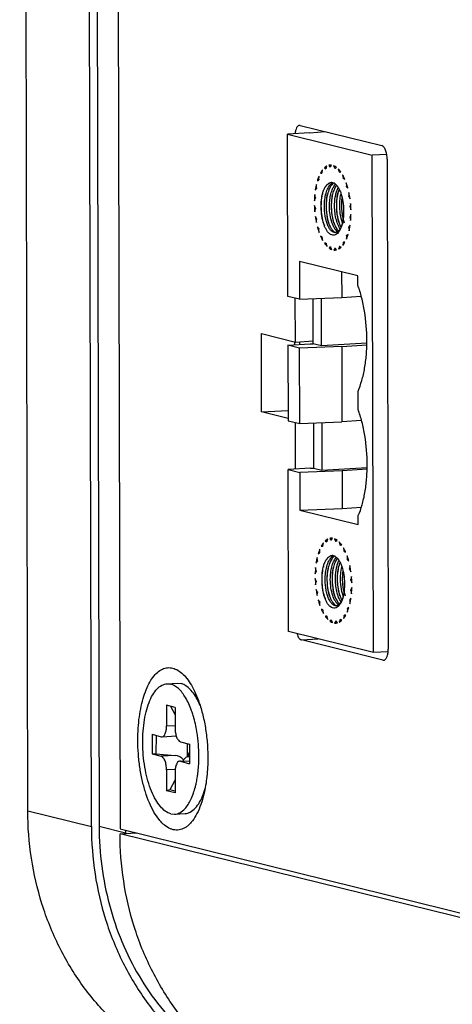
# Model space of a CAD drawing. Header units: millimetres. Extents: x 0 to 2731, y -3524 to -2222.
# Tile 105 of 221: x 1453 to 1471, y -2603 to -2563. Entities that reach past the tile are written whole.
import ezdxf

# ---------------------------------------------------------------- set-up
doc = ezdxf.new("R2010")
doc.units = ezdxf.units.MM
doc.header["$LTSCALE"] = 46.255
doc.layers.add('00_COMPONENTS', color=7, linetype='CONTINUOUS')

msp = doc.modelspace()

# ---------------------------------------------------------------- linework, layer by layer
at = {"layer": '00_COMPONENTS', "color": 7}
for p, q in [((1455.942, -2595.884), (1455.611, -2445.795)), ((1455.924, -2445.777), (1456.256, -2595.879)), ((1456.771, -2445.727), (1457.103, -2595.973)), ((1453.362, -2595.247), (1453.033, -2446.432)), ((1464.412, -2567.441), (1467.723, -2568.259)), ((1464.799, -2567.746), (1463.896, -2567.799)), ((1463.911, -2574.372), (1463.896, -2567.799)), ((1463.896, -2567.799), (1467.337, -2568.649)), ((1464.799, -2567.746), (1465.425, -2567.691)), ((1467.922, -2568.614), (1467.337, -2568.649)), ((1467.382, -2588.825), (1467.337, -2568.649)), ((1465.461, -2569.187), (1465.495, -2569.088)), ((1465.685, -2569.052), (1465.574, -2569.058)), ((1465.574, -2569.058), (1465.627, -2569.126)), ((1465.64, -2569.125), (1465.685, -2569.052)), ((1465.767, -2569.072), (1465.812, -2569.167)), ((1467.939, -2568.808), (1467.983, -2588.687)), ((1465.232, -2569.374), (1465.29, -2569.374)), ((1465.3, -2569.358), (1465.321, -2569.239)), ((1465.471, -2569.156), (1465.392, -2569.161)), ((1465.392, -2569.161), (1465.449, -2569.196)), ((1465.64, -2569.125), (1465.633, -2569.125)), ((1465.812, -2569.167), (1465.836, -2569.166)), ((1465.825, -2569.175), (1465.878, -2569.133)), ((1465.958, -2569.202), (1465.992, -2569.318)), ((1465.992, -2569.318), (1466.053, -2569.315)), ((1466.004, -2569.333), (1466.061, -2569.326)), ((1466.133, -2569.439), (1466.154, -2569.569)), ((1465.075, -2569.97), (1465.066, -2569.836)), ((1465.107, -2569.682), (1465.161, -2569.647)), ((1465.169, -2569.625), (1465.174, -2569.494)), ((1466.154, -2569.569), (1466.198, -2569.566)), ((1466.208, -2569.587), (1466.164, -2569.59)), ((1466.164, -2569.59), (1466.222, -2569.618)), ((1466.28, -2569.767), (1466.286, -2569.901)), ((1465.027, -2570.37), (1465.003, -2570.242)), ((1465.024, -2570.064), (1465.07, -2569.997)), ((1466.286, -2569.901), (1466.323, -2569.899)), ((1466.331, -2569.925), (1466.295, -2569.927)), ((1466.295, -2569.927), (1466.349, -2569.988)), ((1466.39, -2570.163), (1466.381, -2570.292)), ((1464.989, -2570.494), (1465.025, -2570.4)), ((1465.026, -2570.797), (1464.989, -2570.684)), ((1466.381, -2570.292), (1466.414, -2570.291)), ((1466.419, -2570.32), (1466.387, -2570.322)), ((1466.387, -2570.322), (1466.433, -2570.412)), ((1466.455, -2570.601), (1466.432, -2570.717)), ((1465.004, -2570.944), (1465.028, -2570.828)), ((1466.432, -2570.717), (1466.464, -2570.715)), ((1466.466, -2570.746), (1466.434, -2570.748)), ((1466.434, -2570.748), (1466.47, -2570.86)), ((1466.471, -2571.05), (1466.435, -2571.145)), ((1465.073, -2571.222), (1465.026, -2571.133)), ((1465.069, -2571.382), (1465.078, -2571.252)), ((1466.436, -2571.481), (1466.389, -2571.548)), ((1466.466, -2571.173), (1466.433, -2571.175)), ((1466.433, -2571.175), (1466.457, -2571.302)), ((1466.435, -2571.145), (1466.468, -2571.143)), ((1465.165, -2571.617), (1465.111, -2571.556)), ((1465.179, -2571.778), (1465.173, -2571.644)), ((1466.353, -2571.863), (1466.299, -2571.897)), ((1466.421, -2571.573), (1466.384, -2571.575)), ((1466.384, -2571.575), (1466.394, -2571.709)), ((1466.389, -2571.548), (1466.426, -2571.545)), ((1465.295, -2571.955), (1465.238, -2571.927)), ((1465.327, -2572.106), (1465.306, -2571.976)), ((1465.455, -2572.211), (1465.398, -2572.218)), ((1465.502, -2572.342), (1465.468, -2572.226)), ((1466.159, -2572.187), (1466.139, -2572.306)), ((1466.22, -2572.183), (1466.159, -2572.187)), ((1466.227, -2572.171), (1466.17, -2572.171)), ((1466.291, -2571.92), (1466.285, -2572.051)), ((1466.336, -2571.917), (1466.291, -2571.92)), ((1466.299, -2571.897), (1466.343, -2571.895)), ((1465.634, -2572.37), (1465.582, -2572.411)), ((1465.582, -2572.411), (1465.661, -2572.407)), ((1465.692, -2572.472), (1465.647, -2572.377)), ((1465.819, -2572.42), (1465.775, -2572.493)), ((1465.775, -2572.493), (1465.885, -2572.486)), ((1465.833, -2572.419), (1465.826, -2572.419)), ((1465.885, -2572.486), (1465.833, -2572.419)), ((1465.999, -2572.357), (1465.965, -2572.457)), ((1466.023, -2572.356), (1465.999, -2572.357)), ((1466.068, -2572.384), (1466.011, -2572.349)), ((1464.381, -2572.96), (1464.384, -2574.489)), ((1466.746, -2573.544), (1464.381, -2572.96)), ((1466.093, -2573.383), (1466.095, -2574.415)), ((1466.747, -2573.909), (1466.746, -2573.544)), ((1464.384, -2574.489), (1463.911, -2574.372)), ((1464.216, -2576.225), (1464.212, -2574.446)), ((1464.384, -2574.489), (1466.095, -2574.415)), ((1464.942, -2576.294), (1464.938, -2574.465)), ((1465.276, -2576.377), (1465.272, -2574.45)), ((1466.095, -2574.415), (1466.89, -2574.368)), ((1462.847, -2579.062), (1462.84, -2575.885)), ((1462.84, -2575.885), (1464.216, -2576.225)), ((1464.195, -2576.341), (1464.195, -2576.219)), ((1464.216, -2576.225), (1464.942, -2576.182)), ((1464.39, -2576.33), (1464.39, -2576.214)), ((1467.116, -2576.269), (1465.276, -2576.377)), ((1463.915, -2576.358), (1464.818, -2576.305)), ((1463.915, -2576.358), (1463.922, -2579.416)), ((1464.388, -2576.475), (1463.915, -2576.358)), ((1466.099, -2576.401), (1464.388, -2576.475)), ((1464.395, -2579.533), (1464.388, -2576.475)), ((1464.818, -2576.305), (1464.942, -2576.294)), ((1465.276, -2576.377), (1464.942, -2576.294)), ((1466.099, -2576.401), (1467.115, -2576.341)), ((1466.099, -2576.401), (1466.106, -2579.459)), ((1466.758, -2578.953), (1466.756, -2578.223)), ((1462.847, -2579.062), (1463.921, -2578.999)), ((1463.922, -2579.328), (1462.847, -2579.062)), ((1463.922, -2579.416), (1464.395, -2579.533)), ((1464.395, -2579.533), (1466.106, -2579.459)), ((1466.901, -2579.412), (1466.106, -2579.459)), ((1464.227, -2581.384), (1464.223, -2579.49)), ((1464.949, -2579.509), (1464.953, -2581.338)), ((1465.283, -2579.494), (1465.287, -2581.421)), ((1464.829, -2581.349), (1463.927, -2581.402)), ((1463.927, -2581.402), (1464.4, -2581.519)), ((1463.941, -2587.975), (1463.927, -2581.402)), ((1466.111, -2581.445), (1464.4, -2581.519)), ((1464.829, -2581.349), (1464.953, -2581.338)), ((1464.953, -2581.338), (1465.287, -2581.421)), ((1465.287, -2581.421), (1467.127, -2581.313)), ((1467.126, -2581.385), (1466.111, -2581.445)), ((1466.111, -2581.445), (1466.114, -2582.974)), ((1464.4, -2581.519), (1464.403, -2583.048)), ((1464.403, -2583.048), (1466.114, -2582.974)), ((1464.403, -2583.048), (1466.768, -2583.632)), ((1466.114, -2582.974), (1466.894, -2582.928)), ((1466.768, -2583.632), (1466.767, -2583.267)), ((1465.494, -2584.32), (1465.528, -2584.22)), ((1465.718, -2584.184), (1465.608, -2584.191)), ((1465.608, -2584.191), (1465.66, -2584.258)), ((1465.674, -2584.257), (1465.666, -2584.257)), ((1465.674, -2584.257), (1465.718, -2584.184)), ((1465.801, -2584.205), (1465.846, -2584.3)), ((1465.859, -2584.307), (1465.911, -2584.266)), ((1465.202, -2584.757), (1465.208, -2584.626)), ((1465.266, -2584.506), (1465.323, -2584.506)), ((1465.334, -2584.49), (1465.354, -2584.371)), ((1465.505, -2584.289), (1465.425, -2584.293)), ((1465.425, -2584.293), (1465.482, -2584.328)), ((1465.846, -2584.3), (1465.87, -2584.298)), ((1465.991, -2584.334), (1466.025, -2584.451)), ((1466.025, -2584.451), (1466.086, -2584.447)), ((1466.038, -2584.465), (1466.095, -2584.459)), ((1466.166, -2584.571), (1466.187, -2584.701)), ((1465.109, -2585.102), (1465.099, -2584.968)), ((1465.14, -2584.814), (1465.194, -2584.779)), ((1466.187, -2584.701), (1466.232, -2584.698)), ((1466.241, -2584.72), (1466.198, -2584.722)), ((1466.198, -2584.722), (1466.255, -2584.75)), ((1466.314, -2584.899), (1466.32, -2585.033)), ((1466.32, -2585.033), (1466.357, -2585.031)), ((1466.364, -2585.057), (1466.328, -2585.059)), ((1466.328, -2585.059), (1466.382, -2585.12)), ((1465.06, -2585.502), (1465.036, -2585.374)), ((1465.057, -2585.196), (1465.104, -2585.129)), ((1466.424, -2585.295), (1466.415, -2585.425)), ((1466.415, -2585.425), (1466.448, -2585.423)), ((1466.453, -2585.452), (1466.42, -2585.454)), ((1466.42, -2585.454), (1466.467, -2585.544)), ((1465.022, -2585.626), (1465.058, -2585.532)), ((1465.059, -2585.929), (1465.023, -2585.817)), ((1466.489, -2585.733), (1466.465, -2585.849)), ((1466.465, -2585.849), (1466.497, -2585.847)), ((1465.038, -2586.076), (1465.061, -2585.96)), ((1465.106, -2586.355), (1465.06, -2586.265)), ((1466.499, -2585.878), (1466.467, -2585.88)), ((1466.467, -2585.88), (1466.504, -2585.992)), ((1466.504, -2586.183), (1466.468, -2586.277)), ((1465.103, -2586.514), (1465.112, -2586.384)), ((1466.469, -2586.613), (1466.423, -2586.68)), ((1466.499, -2586.305), (1466.466, -2586.307)), ((1466.466, -2586.307), (1466.49, -2586.435)), ((1466.468, -2586.277), (1466.501, -2586.275)), ((1465.198, -2586.75), (1465.144, -2586.689)), ((1465.213, -2586.91), (1465.207, -2586.776)), ((1465.329, -2587.087), (1465.271, -2587.059)), ((1466.324, -2587.052), (1466.319, -2587.183)), ((1466.369, -2587.049), (1466.324, -2587.052)), ((1466.386, -2586.995), (1466.332, -2587.03)), ((1466.332, -2587.03), (1466.376, -2587.027)), ((1466.454, -2586.705), (1466.418, -2586.707)), ((1466.418, -2586.707), (1466.427, -2586.841)), ((1466.423, -2586.68), (1466.459, -2586.678)), ((1465.36, -2587.238), (1465.339, -2587.108)), ((1465.489, -2587.344), (1465.432, -2587.35)), ((1465.432, -2587.35), (1465.489, -2587.347)), ((1465.535, -2587.475), (1465.501, -2587.358)), ((1466.193, -2587.319), (1466.172, -2587.438)), ((1466.254, -2587.315), (1466.193, -2587.319)), ((1466.261, -2587.303), (1466.203, -2587.303)), ((1465.668, -2587.502), (1465.615, -2587.544)), ((1465.615, -2587.544), (1465.695, -2587.539)), ((1465.726, -2587.605), (1465.681, -2587.51)), ((1465.853, -2587.552), (1465.808, -2587.625)), ((1465.808, -2587.625), (1465.919, -2587.618)), ((1465.866, -2587.551), (1465.86, -2587.552)), ((1465.919, -2587.619), (1465.866, -2587.551)), ((1466.032, -2587.49), (1465.998, -2587.589)), ((1466.056, -2587.488), (1466.032, -2587.49)), ((1466.101, -2587.516), (1466.044, -2587.481)), ((1467.382, -2588.825), (1463.941, -2587.975)), ((1467.769, -2589.13), (1464.458, -2588.312)), ((1467.979, -2588.79), (1467.382, -2588.825)), ((1459.008, -2590.09), (1459.429, -2590.065)), ((1459.008, -2590.096), (1459.167, -2590.107)), ((1459.429, -2590.065), (1459.587, -2590.082)), ((1458.993, -2590.954), (1458.992, -2591.797)), ((1459.338, -2591.045), (1458.993, -2590.954)), ((1459.145, -2590.994), (1459.337, -2591.349)), ((1459.338, -2591.045), (1459.336, -2591.888)), ((1458.411, -2592.139), (1458.41, -2592.933)), ((1458.411, -2592.139), (1458.777, -2592.236)), ((1458.563, -2592.179), (1458.562, -2592.927)), ((1458.777, -2592.236), (1458.807, -2592.238)), ((1458.807, -2592.239), (1459.382, -2592.205)), ((1459.551, -2592.441), (1459.916, -2592.538)), ((1459.821, -2592.513), (1459.821, -2593.038)), ((1459.916, -2592.538), (1459.915, -2593.332)), ((1458.41, -2592.933), (1458.562, -2592.927)), ((1458.41, -2592.933), (1458.776, -2593.03)), ((1458.562, -2592.927), (1459.345, -2592.996)), ((1459.681, -2593.171), (1459.916, -2592.947)), ((1459.916, -2592.851), (1459.821, -2593.038)), ((1459.821, -2593.038), (1459.916, -2593.046)), ((1459.916, -2593.063), (1459.821, -2593.038)), ((1459.52, -2593.232), (1459.916, -2593.209)), ((1459.55, -2593.235), (1459.52, -2593.233)), ((1459.55, -2593.235), (1459.915, -2593.332)), ((1458.99, -2593.583), (1458.989, -2594.426)), ((1459.334, -2593.674), (1459.333, -2594.517)), ((1459.334, -2593.991), (1459.13, -2594.391)), ((1459.13, -2594.391), (1458.989, -2594.426)), ((1459.333, -2594.517), (1458.989, -2594.426)), ((1459.333, -2594.445), (1459.13, -2594.391)), ((1459.16, -2595.364), (1459.318, -2595.375)), ((1459.319, -2595.381), (1459.739, -2595.356)), ((1457.103, -2595.973), (1483.251, -2602.431)), ((1457.104, -2596.171), (1457.753, -2596.133)), ((1483.337, -2602.651), (1457.104, -2596.171)), ((1457.331, -2596.029), (1457.331, -2596.158)), ((1457.331, -2596.145), (1457.332, -2596.158))]:
    msp.add_line(p, q, dxfattribs=at)
at = {"layer": '00_COMPONENTS', "color": 4}
for p, q in [((1464.458, -2588.312), (1465.142, -2588.272)), ((1467.769, -2589.13), (1467.825, -2589.127)), ((1458.992, -2591.797), (1459.33, -2591.777)), ((1459.345, -2592.996), (1458.776, -2593.03)), ((1459.55, -2593.235), (1459.909, -2593.214)), ((1459.328, -2593.563), (1458.99, -2593.583)), ((1453.362, -2595.247), (1455.942, -2595.884)), ((1457.331, -2596.145), (1456.256, -2595.879))]:
    msp.add_line(p, q, dxfattribs=at)
at = {"layer": '00_COMPONENTS', "color": 7}
msp.add_lwpolyline([(1466.111, -2570.927), (1466.104, -2570.838), (1466.1, -2570.749), (1466.099, -2570.659), (1466.101, -2570.571), (1466.105, -2570.483), (1466.113, -2570.396), (1466.115, -2570.38)], dxfattribs=at)
for centre, radius, start, end in [((1465.648, -2569.368), 0.319, 93.4009, 103.3164), ((1465.647, -2569.369), 0.319, 83.2111, 93.3185), ((1466.071, -2569.873), 0.927, 146.2473, 147.4366), ((1465.713, -2569.554), 0.445, 124.4366, 126.3769), ((1465.651, -2569.425), 0.301, 92.0017, 94.5223), ((1465.603, -2569.562), 0.447, 60.1953, 62.1306), ((1465.559, -2569.57), 0.541, 53.86, 57.7891), ((1465.282, -2569.922), 0.931, 39.1935, 40.3796), ((1466.815, -2570.23), 1.754, 159.8295, 160.6072), ((1465.68, -2569.935), 0.187, 91.7421, 93.3099), ((1465.68, -2569.938), 0.189, 84.3358, 91.7195), ((1465.647, -2570.028), 0.286, 57.3278, 62.6048), ((1464.583, -2570.363), 1.759, 26.0544, 26.8305), ((1468.665, -2570.572), 3.677, 174.8507, 178.7853), ((1467.767, -2570.483), 2.74, 169.2072, 169.7848), ((1467.154, -2570.617), 1.878, 166.5585, 168.1842), ((1463.667, -2570.725), 2.746, 16.892, 17.4688), ((1462.728, -2570.928), 3.741, 7.9314, 11.7998), ((1469.021, -2570.579), 4.034, 181.498, 185.1877), ((1468.571, -2570.582), 3.551, 176.575, 177.061), ((1462.882, -2570.916), 3.554, 9.6228, 10.1084), ((1462.438, -2570.966), 4.034, 1.498, 5.1877), ((1468.886, -2570.587), 3.866, 183.1133, 183.5724), ((1462.573, -2570.958), 3.866, 3.1133, 3.5724), ((1462.795, -2570.972), 3.677, 354.8507, 358.7853), ((1468.731, -2570.617), 3.741, 187.9314, 191.7998), ((1468.577, -2570.628), 3.554, 189.6228, 190.1084), ((1464.612, -2571.053), 1.551, 346.5542, 346.8013), ((1464.598, -2571.05), 1.566, 346.8011, 346.9439), ((1462.888, -2570.963), 3.551, 356.575, 357.061), ((1467.792, -2570.82), 2.746, 196.892, 197.4688), ((1466.873, -2570.969), 1.573, 199.3762, 200.1711), ((1463.692, -2571.062), 2.74, 349.2072, 349.7848), ((1466.876, -2571.182), 1.759, 206.0544, 206.8305), ((1466.177, -2571.623), 0.931, 219.1935, 220.3796), ((1465.388, -2571.672), 0.927, 326.2473, 327.4366), ((1464.644, -2571.315), 1.754, 339.8295, 340.6072), ((1465.856, -2571.982), 0.447, 240.1953, 242.1306), ((1465.812, -2572.176), 0.319, 263.2111, 273.3185), ((1465.809, -2572.119), 0.301, 272.0017, 274.5223), ((1465.812, -2572.176), 0.319, 273.4009, 283.3164), ((1465.747, -2571.99), 0.445, 304.4366, 306.3769), ((1465.702, -2571.987), 0.54, 308.9302, 312.7265), ((1465.681, -2584.501), 0.319, 93.4009, 103.3164), ((1465.684, -2584.557), 0.301, 92.0017, 94.5223), ((1465.681, -2584.501), 0.319, 83.2111, 93.3185), ((1465.592, -2584.702), 0.541, 53.86, 57.7891), ((1466.105, -2585.005), 0.927, 146.2473, 147.4366), ((1465.746, -2584.687), 0.445, 124.4366, 126.3769), ((1465.637, -2584.694), 0.447, 60.1953, 62.1306), ((1465.316, -2585.054), 0.931, 39.1935, 40.3796), ((1466.849, -2585.362), 1.754, 159.8295, 160.6072), ((1465.714, -2585.068), 0.187, 91.7421, 93.3099), ((1465.714, -2585.07), 0.189, 84.3358, 91.7195), ((1465.681, -2585.16), 0.286, 57.3278, 62.6048), ((1464.617, -2585.495), 1.759, 26.0544, 26.8305), ((1463.701, -2585.857), 2.746, 16.892, 17.4688), ((1468.698, -2585.704), 3.677, 174.8507, 178.7853), ((1467.801, -2585.615), 2.74, 169.2072, 169.7848), ((1467.188, -2585.749), 1.878, 166.5585, 168.1842), ((1462.916, -2586.049), 3.554, 9.6228, 10.1084), ((1462.762, -2586.06), 3.741, 7.9314, 11.7998), ((1469.055, -2585.711), 4.034, 181.498, 185.1877), ((1468.605, -2585.714), 3.551, 176.575, 177.061), ((1462.607, -2586.09), 3.866, 3.1133, 3.5724), ((1462.472, -2586.098), 4.034, 1.498, 5.1877), ((1468.92, -2585.719), 3.866, 183.1133, 183.5724), ((1468.765, -2585.749), 3.741, 187.9314, 191.7998), ((1468.795, -2585.805), 2.663, 184.5974, 185.4003), ((1462.828, -2586.105), 3.677, 354.8507, 358.7853), ((1468.611, -2585.761), 3.554, 189.6228, 190.1084), ((1466.906, -2586.101), 1.573, 199.3762, 200.1711), ((1464.646, -2586.186), 1.551, 346.5542, 346.8009), ((1464.631, -2586.182), 1.566, 346.8007, 346.9446), ((1462.922, -2586.095), 3.551, 356.575, 357.061), ((1467.826, -2585.952), 2.746, 196.892, 197.4688), ((1464.678, -2586.447), 1.754, 339.8295, 340.6072), ((1463.726, -2586.194), 2.74, 349.2072, 349.7848), ((1466.909, -2586.314), 1.759, 206.0544, 206.8305), ((1466.211, -2586.755), 0.931, 219.1935, 220.3796), ((1465.422, -2586.804), 0.927, 326.2473, 327.4366), ((1465.89, -2587.115), 0.447, 240.1953, 242.1306), ((1465.846, -2587.308), 0.319, 263.2111, 273.3185), ((1465.842, -2587.252), 0.301, 272.0017, 274.5223), ((1465.845, -2587.308), 0.319, 273.4009, 283.3164), ((1465.78, -2587.122), 0.445, 304.4366, 306.3769), ((1465.735, -2587.119), 0.54, 308.9302, 312.7265), ((1466.905, -2588.691), 1.078, 354.7149, 0.2063), ((1456.268, -2592.523), 3.971, 18.2163, 21.0148), ((1455.82, -2592.671), 4.443, 15.8082, 18.2266), ((1455.598, -2592.735), 4.674, 15.586, 15.8273), ((1454.079, -2593.037), 6.224, 4.1973, 6.5858), ((1454.061, -2593.039), 6.242, 3.3799, 4.2001), ((1454.203, -2593.032), 6.1, 359.9443, 3.3947), ((1454.412, -2593.031), 5.891, 358.9746, 359.9288), ((1456.424, -2593.315), 3.856, 345.7433, 347.7808), ((1455.931, -2593.209), 4.36, 347.794, 350.5822), ((1455.615, -2593.155), 4.681, 350.5514, 350.8287)]:
    msp.add_arc(centre, radius, start, end, dxfattribs=at)
for major_axis, ratio, start_param, end_param in [((0.259, -0.438), 0.909827, 1.778875, 2.564273), ((0.28, 0.504), 0.375779, -0.813257, -0.690246)]:
    msp.add_ellipse((1459.344, -2593.492), major_axis=major_axis, ratio=ratio, start_param=start_param, end_param=end_param, dxfattribs=at)
for points, knots in [([(1464.383, -2567.438), (1464.372, -2567.439), (1464.349, -2567.444), (1464.318, -2567.465), (1464.289, -2567.496), (1464.253, -2567.555), (1464.22, -2567.651), (1464.206, -2567.735), (1464.202, -2567.781)], [0, 0, 0, 0, 0.080169, 0.16806, 0.26905, 0.385749, 0.666383, 1, 1, 1, 1]), ([(1464.412, -2567.441), (1464.409, -2567.44), (1464.4, -2567.438), (1464.39, -2567.438), (1464.383, -2567.438)], [0, 0, 0, 0, 0.25441, 1, 1, 1, 1]), ([(1467.939, -2568.808), (1467.939, -2568.743), (1467.931, -2568.647), (1467.904, -2568.525), (1467.878, -2568.444), (1467.846, -2568.374), (1467.802, -2568.306), (1467.756, -2568.267), (1467.723, -2568.259)], [0, 0, 0, 0, 0.315028, 0.465349, 0.604698, 0.729379, 0.836934, 1, 1, 1, 1]), ([(1465.495, -2569.088), (1465.486, -2569.092), (1465.449, -2569.113), (1465.415, -2569.139), (1465.392, -2569.161)], [0, 0, 0, 0, 0.238576, 1, 1, 1, 1]), ([(1465.847, -2569.113), (1465.841, -2569.108), (1465.815, -2569.093), (1465.788, -2569.08), (1465.767, -2569.072)], [0, 0, 0, 0, 0.258817, 1, 1, 1, 1]), ([(1465.321, -2569.239), (1465.313, -2569.249), (1465.28, -2569.292), (1465.252, -2569.338), (1465.232, -2569.374)], [0, 0, 0, 0, 0.237223, 1, 1, 1, 1]), ([(1466.061, -2569.326), (1466.053, -2569.315), (1466.021, -2569.271), (1465.986, -2569.23), (1465.958, -2569.202)], [0, 0, 0, 0, 0.263055, 1, 1, 1, 1]), ([(1466.222, -2569.618), (1466.215, -2569.602), (1466.187, -2569.541), (1466.157, -2569.482), (1466.133, -2569.439)], [0, 0, 0, 0, 0.259717, 1, 1, 1, 1]), ([(1465.066, -2569.836), (1465.062, -2569.854), (1465.045, -2569.93), (1465.032, -2570.006), (1465.024, -2570.064)], [0, 0, 0, 0, 0.243599, 1, 1, 1, 1]), ([(1465.174, -2569.494), (1465.168, -2569.508), (1465.143, -2569.57), (1465.121, -2569.633), (1465.107, -2569.682)], [0, 0, 0, 0, 0.240181, 1, 1, 1, 1]), ([(1465.311, -2570.231), (1465.315, -2570.212), (1465.325, -2570.175), (1465.339, -2570.13), (1465.352, -2570.096), (1465.36, -2570.071), (1465.372, -2570.048), (1465.385, -2570.018), (1465.399, -2569.99), (1465.414, -2569.962), (1465.426, -2569.943), (1465.437, -2569.928), (1465.444, -2569.916), (1465.45, -2569.908), (1465.458, -2569.908), (1465.467, -2569.905), (1465.472, -2569.892), (1465.473, -2569.883), (1465.474, -2569.878)], [0, 0, 0, 0, 0.148047, 0.288968, 0.356675, 0.423742, 0.485973, 0.5487, 0.670197, 0.728388, 0.784808, 0.839633, 0.86757, 0.890539, 0.909643, 0.930012, 0.959317, 1, 1, 1, 1]), ([(1465.393, -2570.657), (1465.396, -2570.564), (1465.411, -2570.387), (1465.467, -2570.142), (1465.551, -2569.942), (1465.632, -2569.836), (1465.677, -2569.8)], [0, 0, 0, 0, 0.301974, 0.577451, 0.812159, 1, 1, 1, 1]), ([(1465.474, -2569.878), (1465.476, -2569.875), (1465.486, -2569.861), (1465.497, -2569.849), (1465.505, -2569.839)], [0, 0, 0, 0, 0.255275, 1, 1, 1, 1]), ([(1465.505, -2569.839), (1465.528, -2569.814), (1465.577, -2569.771), (1465.64, -2569.751), (1465.67, -2569.749)], [0, 0, 0, 0, 0.535752, 1, 1, 1, 1]), ([(1465.506, -2569.839), (1465.519, -2569.826), (1465.551, -2569.799), (1465.607, -2569.764), (1465.653, -2569.752), (1465.675, -2569.749)], [0, 0, 0, 0, 0.279537, 0.654187, 1, 1, 1, 1]), ([(1465.728, -2569.814), (1465.676, -2569.863), (1465.588, -2570.002), (1465.538, -2570.156), (1465.517, -2570.244)], [0, 0, 0, 0, 0.44126, 1, 1, 1, 1]), ([(1465.6, -2570.645), (1465.603, -2570.559), (1465.617, -2570.394), (1465.665, -2570.164), (1465.738, -2569.971), (1465.808, -2569.864), (1465.847, -2569.823)], [0, 0, 0, 0, 0.294772, 0.567017, 0.804371, 1, 1, 1, 1]), ([(1465.699, -2569.75), (1465.706, -2569.75), (1465.733, -2569.755), (1465.76, -2569.764), (1465.779, -2569.774)], [0, 0, 0, 0, 0.240927, 1, 1, 1, 1]), ([(1465.884, -2569.86), (1465.847, -2569.909), (1465.782, -2570.03), (1465.742, -2570.16), (1465.725, -2570.232)], [0, 0, 0, 0, 0.45608, 1, 1, 1, 1]), ([(1465.779, -2569.775), (1465.774, -2569.777), (1465.757, -2569.789), (1465.74, -2569.803), (1465.728, -2569.814)], [0, 0, 0, 0, 0.241398, 1, 1, 1, 1]), ([(1465.802, -2569.787), (1465.829, -2569.805), (1465.883, -2569.853), (1465.952, -2569.946), (1466.015, -2570.064), (1466.09, -2570.256), (1466.153, -2570.531), (1466.17, -2570.762), (1466.171, -2570.881)], [0, 0, 0, 0, 0.082543, 0.179792, 0.291976, 0.417759, 0.699635, 1, 1, 1, 1]), ([(1466.349, -2569.988), (1466.343, -2569.969), (1466.323, -2569.895), (1466.299, -2569.821), (1466.28, -2569.767)], [0, 0, 0, 0, 0.256175, 1, 1, 1, 1]), ([(1465.391, -2571.504), (1465.354, -2571.408), (1465.312, -2571.255), (1465.28, -2571.043), (1465.26, -2570.82), (1465.261, -2570.548), (1465.286, -2570.332), (1465.311, -2570.231)], [0, 0, 0, 0, 0.238441, 0.367283, 0.498344, 0.758398, 1, 1, 1, 1]), ([(1465.389, -2571.491), (1465.356, -2571.397), (1465.304, -2571.195), (1465.266, -2570.877), (1465.267, -2570.551), (1465.294, -2570.335), (1465.316, -2570.232)], [0, 0, 0, 0, 0.233741, 0.489852, 0.751146, 1, 1, 1, 1]), ([(1465.517, -2570.244), (1465.509, -2570.276), (1465.481, -2570.411), (1465.468, -2570.548), (1465.465, -2570.653)], [0, 0, 0, 0, 0.238427, 1, 1, 1, 1]), ([(1465.576, -2571.416), (1465.547, -2571.325), (1465.504, -2571.13), (1465.473, -2570.828), (1465.476, -2570.522), (1465.503, -2570.319), (1465.523, -2570.222)], [0, 0, 0, 0, 0.237959, 0.494143, 0.753289, 1, 1, 1, 1]), ([(1465.725, -2570.232), (1465.717, -2570.264), (1465.689, -2570.399), (1465.676, -2570.536), (1465.673, -2570.641)], [0, 0, 0, 0, 0.238429, 1, 1, 1, 1]), ([(1465.786, -2571.413), (1465.758, -2571.323), (1465.714, -2571.132), (1465.681, -2570.834), (1465.683, -2570.53), (1465.707, -2570.329), (1465.726, -2570.232)], [0, 0, 0, 0, 0.236873, 0.492457, 0.75188, 1, 1, 1, 1]), ([(1465.808, -2570.633), (1465.812, -2570.508), (1465.831, -2570.326), (1465.892, -2570.101), (1465.932, -2570.002), (1465.955, -2569.957)], [0, 0, 0, 0, 0.539201, 0.782441, 1, 1, 1, 1]), ([(1465.932, -2570.219), (1465.925, -2570.251), (1465.897, -2570.386), (1465.883, -2570.524), (1465.88, -2570.629)], [0, 0, 0, 0, 0.238399, 1, 1, 1, 1]), ([(1465.99, -2571.389), (1465.962, -2571.297), (1465.918, -2571.102), (1465.888, -2570.799), (1465.892, -2570.491), (1465.919, -2570.288), (1465.94, -2570.191)], [0, 0, 0, 0, 0.238264, 0.494634, 0.753716, 1, 1, 1, 1]), ([(1465.993, -2570.026), (1465.987, -2570.041), (1465.963, -2570.104), (1465.944, -2570.169), (1465.932, -2570.219)], [0, 0, 0, 0, 0.237605, 1, 1, 1, 1]), ([(1466.016, -2570.621), (1466.017, -2570.585), (1466.024, -2570.447), (1466.044, -2570.309), (1466.068, -2570.209)], [0, 0, 0, 0, 0.259721, 1, 1, 1, 1]), ([(1465.837, -2571.793), (1465.808, -2571.794), (1465.742, -2571.779), (1465.656, -2571.708), (1465.578, -2571.6), (1465.51, -2571.455), (1465.455, -2571.281), (1465.415, -2571.085), (1465.393, -2570.874), (1465.391, -2570.73), (1465.393, -2570.657)], [0, 0, 0, 0, 0.06774, 0.149023, 0.250454, 0.372862, 0.513824, 0.669039, 0.833111, 1, 1, 1, 1]), ([(1465.465, -2570.653), (1465.461, -2570.79), (1465.475, -2571.052), (1465.534, -2571.309), (1465.577, -2571.425)], [0, 0, 0, 0, 0.524655, 1, 1, 1, 1]), ([(1465.901, -2571.725), (1465.877, -2571.704), (1465.83, -2571.652), (1465.745, -2571.515), (1465.663, -2571.291), (1465.606, -2570.982), (1465.597, -2570.76), (1465.6, -2570.645)], [0, 0, 0, 0, 0.083108, 0.181294, 0.419853, 0.700897, 1, 1, 1, 1]), ([(1465.673, -2570.641), (1465.669, -2570.778), (1465.683, -2571.04), (1465.742, -2571.297), (1465.784, -2571.414)], [0, 0, 0, 0, 0.524682, 1, 1, 1, 1]), ([(1466.037, -2571.634), (1465.996, -2571.578), (1465.925, -2571.439), (1465.854, -2571.201), (1465.811, -2570.926), (1465.805, -2570.732), (1465.808, -2570.633)], [0, 0, 0, 0, 0.199436, 0.442543, 0.715392, 1, 1, 1, 1]), ([(1465.88, -2570.629), (1465.876, -2570.766), (1465.89, -2571.028), (1465.949, -2571.285), (1465.992, -2571.401)], [0, 0, 0, 0, 0.524681, 1, 1, 1, 1]), ([(1466.126, -2571.389), (1466.084, -2571.273), (1466.026, -2571.017), (1466.012, -2570.757), (1466.016, -2570.621)], [0, 0, 0, 0, 0.475742, 1, 1, 1, 1]), ([(1466.088, -2570.617), (1466.083, -2570.754), (1466.098, -2571.016), (1466.157, -2571.272), (1466.2, -2571.389)], [0, 0, 0, 0, 0.524561, 1, 1, 1, 1]), ([(1466.111, -2570.361), (1466.108, -2570.382), (1466.096, -2570.467), (1466.09, -2570.552), (1466.088, -2570.617)], [0, 0, 0, 0, 0.24502, 1, 1, 1, 1]), ([(1466.155, -2571.214), (1466.15, -2571.191), (1466.131, -2571.096), (1466.118, -2571), (1466.111, -2570.927)], [0, 0, 0, 0, 0.243493, 1, 1, 1, 1]), ([(1466.171, -2570.881), (1466.173, -2570.972), (1466.168, -2571.148), (1466.142, -2571.322), (1466.123, -2571.404)], [0, 0, 0, 0, 0.518819, 1, 1, 1, 1]), ([(1465.577, -2571.425), (1465.595, -2571.474), (1465.634, -2571.564), (1465.718, -2571.699), (1465.811, -2571.777), (1465.875, -2571.787)], [0, 0, 0, 0, 0.324594, 0.599182, 1, 1, 1, 1]), ([(1465.784, -2571.414), (1465.808, -2571.477), (1465.858, -2571.588), (1465.932, -2571.686), (1465.973, -2571.72)], [0, 0, 0, 0, 0.55988, 1, 1, 1, 1]), ([(1466.115, -2571.435), (1466.102, -2571.48), (1466.074, -2571.563), (1466.008, -2571.691), (1465.932, -2571.769), (1465.875, -2571.786)], [0, 0, 0, 0, 0.32056, 0.593201, 1, 1, 1, 1]), ([(1466.121, -2571.414), (1466.098, -2571.508), (1466.054, -2571.64), (1465.961, -2571.782), (1465.908, -2571.833), (1465.88, -2571.851)], [0, 0, 0, 0, 0.573099, 0.804362, 1, 1, 1, 1]), ([(1465.992, -2571.401), (1465.998, -2571.417), (1466.02, -2571.473), (1466.046, -2571.529), (1466.069, -2571.567)], [0, 0, 0, 0, 0.266505, 1, 1, 1, 1]), ([(1466.394, -2571.709), (1466.398, -2571.69), (1466.414, -2571.615), (1466.427, -2571.539), (1466.436, -2571.481)], [0, 0, 0, 0, 0.243599, 1, 1, 1, 1]), ([(1465.111, -2571.556), (1465.116, -2571.576), (1465.137, -2571.65), (1465.16, -2571.724), (1465.179, -2571.778)], [0, 0, 0, 0, 0.256175, 1, 1, 1, 1]), ([(1465.504, -2571.734), (1465.483, -2571.698), (1465.442, -2571.624), (1465.407, -2571.545), (1465.391, -2571.504)], [0, 0, 0, 0, 0.480999, 1, 1, 1, 1]), ([(1465.88, -2571.851), (1465.852, -2571.869), (1465.79, -2571.896), (1465.684, -2571.886), (1465.585, -2571.828), (1465.53, -2571.769), (1465.504, -2571.734)], [0, 0, 0, 0, 0.228826, 0.449964, 0.699689, 1, 1, 1, 1]), ([(1465.939, -2571.752), (1465.936, -2571.75), (1465.923, -2571.742), (1465.91, -2571.732), (1465.901, -2571.725)], [0, 0, 0, 0, 0.240999, 1, 1, 1, 1]), ([(1466.285, -2572.051), (1466.291, -2572.036), (1466.317, -2571.975), (1466.338, -2571.912), (1466.353, -2571.863)], [0, 0, 0, 0, 0.240181, 1, 1, 1, 1]), ([(1465.238, -2571.927), (1465.245, -2571.943), (1465.272, -2572.003), (1465.302, -2572.063), (1465.327, -2572.106)], [0, 0, 0, 0, 0.259717, 1, 1, 1, 1]), ([(1465.398, -2572.218), (1465.407, -2572.23), (1465.439, -2572.273), (1465.474, -2572.314), (1465.502, -2572.342)], [0, 0, 0, 0, 0.263055, 1, 1, 1, 1]), ([(1466.139, -2572.306), (1466.147, -2572.296), (1466.179, -2572.253), (1466.208, -2572.207), (1466.227, -2572.171)], [0, 0, 0, 0, 0.237223, 1, 1, 1, 1]), ([(1465.582, -2572.411), (1465.591, -2572.418), (1465.625, -2572.442), (1465.663, -2572.461), (1465.692, -2572.472)], [0, 0, 0, 0, 0.262823, 1, 1, 1, 1]), ([(1465.965, -2572.457), (1465.971, -2572.453), (1465.998, -2572.439), (1466.023, -2572.421), (1466.041, -2572.407)], [0, 0, 0, 0, 0.241867, 1, 1, 1, 1]), ([(1467.117, -2576.156), (1467.116, -2575.761), (1467.069, -2575.175), (1466.915, -2574.428), (1466.808, -2574.076), (1466.747, -2573.909)], [0, 0, 0, 0, 0.518387, 0.767264, 1, 1, 1, 1]), ([(1466.756, -2578.223), (1466.818, -2578.083), (1466.925, -2577.776), (1467.036, -2577.278), (1467.103, -2576.731), (1467.118, -2576.351), (1467.117, -2576.156)], [0, 0, 0, 0, 0.217219, 0.460231, 0.723452, 1, 1, 1, 1]), ([(1467.128, -2581.2), (1467.127, -2580.805), (1467.08, -2580.219), (1466.926, -2579.472), (1466.819, -2579.12), (1466.758, -2578.953)], [0, 0, 0, 0, 0.518387, 0.767264, 1, 1, 1, 1]), ([(1466.767, -2583.267), (1466.829, -2583.127), (1466.936, -2582.82), (1467.047, -2582.322), (1467.115, -2581.775), (1467.129, -2581.395), (1467.128, -2581.2)], [0, 0, 0, 0, 0.217219, 0.460231, 0.723452, 1, 1, 1, 1]), ([(1465.528, -2584.22), (1465.519, -2584.225), (1465.482, -2584.245), (1465.449, -2584.272), (1465.425, -2584.293)], [0, 0, 0, 0, 0.238576, 1, 1, 1, 1]), ([(1465.881, -2584.245), (1465.874, -2584.241), (1465.849, -2584.225), (1465.821, -2584.212), (1465.801, -2584.205)], [0, 0, 0, 0, 0.258817, 1, 1, 1, 1]), ([(1465.208, -2584.626), (1465.202, -2584.641), (1465.176, -2584.702), (1465.155, -2584.765), (1465.14, -2584.814)], [0, 0, 0, 0, 0.240181, 1, 1, 1, 1]), ([(1465.354, -2584.371), (1465.346, -2584.381), (1465.314, -2584.424), (1465.285, -2584.47), (1465.266, -2584.506)], [0, 0, 0, 0, 0.237223, 1, 1, 1, 1]), ([(1466.095, -2584.459), (1466.086, -2584.447), (1466.054, -2584.404), (1466.019, -2584.363), (1465.991, -2584.334)], [0, 0, 0, 0, 0.263055, 1, 1, 1, 1]), ([(1466.255, -2584.75), (1466.248, -2584.734), (1466.221, -2584.674), (1466.191, -2584.614), (1466.166, -2584.571)], [0, 0, 0, 0, 0.259717, 1, 1, 1, 1]), ([(1465.099, -2584.968), (1465.095, -2584.987), (1465.079, -2585.062), (1465.066, -2585.138), (1465.057, -2585.196)], [0, 0, 0, 0, 0.243599, 1, 1, 1, 1]), ([(1465.344, -2585.363), (1465.349, -2585.344), (1465.358, -2585.307), (1465.372, -2585.262), (1465.385, -2585.228), (1465.394, -2585.203), (1465.405, -2585.181), (1465.418, -2585.151), (1465.433, -2585.122), (1465.448, -2585.095), (1465.459, -2585.075), (1465.47, -2585.06), (1465.477, -2585.048), (1465.483, -2585.041), (1465.492, -2585.04), (1465.501, -2585.037), (1465.505, -2585.025), (1465.507, -2585.016), (1465.507, -2585.01)], [0, 0, 0, 0, 0.148047, 0.288968, 0.356675, 0.423742, 0.485973, 0.5487, 0.670197, 0.728388, 0.784808, 0.839633, 0.86757, 0.890539, 0.909643, 0.930012, 0.959317, 1, 1, 1, 1]), ([(1465.426, -2585.79), (1465.429, -2585.697), (1465.445, -2585.519), (1465.501, -2585.274), (1465.584, -2585.074), (1465.666, -2584.968), (1465.711, -2584.932)], [0, 0, 0, 0, 0.301974, 0.577451, 0.812159, 1, 1, 1, 1]), ([(1465.507, -2585.01), (1465.51, -2585.007), (1465.52, -2584.994), (1465.531, -2584.981), (1465.539, -2584.972)], [0, 0, 0, 0, 0.255275, 1, 1, 1, 1]), ([(1465.539, -2584.971), (1465.552, -2584.958), (1465.585, -2584.931), (1465.64, -2584.896), (1465.686, -2584.884), (1465.708, -2584.881)], [0, 0, 0, 0, 0.279537, 0.654187, 1, 1, 1, 1]), ([(1465.539, -2584.972), (1465.562, -2584.946), (1465.61, -2584.903), (1465.674, -2584.883), (1465.703, -2584.881)], [0, 0, 0, 0, 0.535752, 1, 1, 1, 1]), ([(1465.762, -2584.946), (1465.71, -2584.995), (1465.621, -2585.135), (1465.571, -2585.289), (1465.55, -2585.376)], [0, 0, 0, 0, 0.44126, 1, 1, 1, 1]), ([(1465.634, -2585.777), (1465.636, -2585.692), (1465.65, -2585.527), (1465.699, -2585.297), (1465.772, -2585.104), (1465.841, -2584.996), (1465.881, -2584.955)], [0, 0, 0, 0, 0.294772, 0.567017, 0.804371, 1, 1, 1, 1]), ([(1465.733, -2584.882), (1465.739, -2584.883), (1465.767, -2584.887), (1465.794, -2584.897), (1465.812, -2584.906)], [0, 0, 0, 0, 0.240927, 1, 1, 1, 1]), ([(1465.918, -2584.992), (1465.88, -2585.041), (1465.815, -2585.162), (1465.775, -2585.292), (1465.758, -2585.364)], [0, 0, 0, 0, 0.45608, 1, 1, 1, 1]), ([(1465.812, -2584.907), (1465.808, -2584.91), (1465.79, -2584.921), (1465.774, -2584.935), (1465.762, -2584.946)], [0, 0, 0, 0, 0.241398, 1, 1, 1, 1]), ([(1465.835, -2584.92), (1465.863, -2584.937), (1465.917, -2584.985), (1465.986, -2585.078), (1466.048, -2585.196), (1466.123, -2585.388), (1466.186, -2585.664), (1466.204, -2585.895), (1466.204, -2586.014)], [0, 0, 0, 0, 0.082543, 0.179792, 0.291976, 0.417759, 0.699635, 1, 1, 1, 1]), ([(1466.382, -2585.12), (1466.377, -2585.101), (1466.356, -2585.027), (1466.333, -2584.953), (1466.314, -2584.899)], [0, 0, 0, 0, 0.256175, 1, 1, 1, 1]), ([(1465.424, -2586.636), (1465.387, -2586.541), (1465.346, -2586.387), (1465.314, -2586.175), (1465.294, -2585.952), (1465.294, -2585.68), (1465.32, -2585.464), (1465.344, -2585.363)], [0, 0, 0, 0, 0.238441, 0.367283, 0.498344, 0.758398, 1, 1, 1, 1]), ([(1465.422, -2586.623), (1465.389, -2586.529), (1465.338, -2586.327), (1465.3, -2586.009), (1465.3, -2585.683), (1465.328, -2585.468), (1465.349, -2585.364)], [0, 0, 0, 0, 0.233741, 0.489852, 0.751146, 1, 1, 1, 1]), ([(1465.55, -2585.376), (1465.543, -2585.408), (1465.515, -2585.543), (1465.502, -2585.681), (1465.498, -2585.785)], [0, 0, 0, 0, 0.238427, 1, 1, 1, 1]), ([(1465.609, -2586.548), (1465.581, -2586.457), (1465.537, -2586.262), (1465.506, -2585.961), (1465.51, -2585.654), (1465.536, -2585.451), (1465.556, -2585.354)], [0, 0, 0, 0, 0.237959, 0.494143, 0.753289, 1, 1, 1, 1]), ([(1465.758, -2585.364), (1465.75, -2585.396), (1465.722, -2585.531), (1465.709, -2585.668), (1465.706, -2585.773)], [0, 0, 0, 0, 0.238429, 1, 1, 1, 1]), ([(1465.82, -2586.545), (1465.791, -2586.455), (1465.747, -2586.264), (1465.715, -2585.966), (1465.716, -2585.662), (1465.741, -2585.461), (1465.76, -2585.364)], [0, 0, 0, 0, 0.236873, 0.492457, 0.75188, 1, 1, 1, 1]), ([(1465.841, -2585.765), (1465.845, -2585.64), (1465.865, -2585.458), (1465.925, -2585.233), (1465.965, -2585.134), (1465.988, -2585.089)], [0, 0, 0, 0, 0.539201, 0.782441, 1, 1, 1, 1]), ([(1465.966, -2585.351), (1465.958, -2585.383), (1465.93, -2585.518), (1465.917, -2585.656), (1465.914, -2585.761)], [0, 0, 0, 0, 0.238399, 1, 1, 1, 1]), ([(1466.024, -2586.521), (1465.995, -2586.429), (1465.952, -2586.234), (1465.921, -2585.931), (1465.925, -2585.623), (1465.953, -2585.421), (1465.973, -2585.323)], [0, 0, 0, 0, 0.238264, 0.494634, 0.753716, 1, 1, 1, 1]), ([(1466.027, -2585.158), (1466.021, -2585.173), (1465.997, -2585.236), (1465.978, -2585.301), (1465.966, -2585.351)], [0, 0, 0, 0, 0.237605, 1, 1, 1, 1]), ([(1466.049, -2585.753), (1466.05, -2585.717), (1466.058, -2585.579), (1466.078, -2585.441), (1466.102, -2585.341)], [0, 0, 0, 0, 0.259721, 1, 1, 1, 1]), ([(1465.871, -2586.925), (1465.841, -2586.927), (1465.775, -2586.911), (1465.689, -2586.841), (1465.611, -2586.732), (1465.544, -2586.588), (1465.488, -2586.414), (1465.449, -2586.217), (1465.426, -2586.006), (1465.424, -2585.862), (1465.426, -2585.79)], [0, 0, 0, 0, 0.06774, 0.149023, 0.250454, 0.372862, 0.513824, 0.669039, 0.833111, 1, 1, 1, 1]), ([(1465.498, -2585.785), (1465.494, -2585.922), (1465.509, -2586.184), (1465.567, -2586.441), (1465.61, -2586.558)], [0, 0, 0, 0, 0.524655, 1, 1, 1, 1]), ([(1465.934, -2586.857), (1465.91, -2586.836), (1465.863, -2586.784), (1465.779, -2586.647), (1465.697, -2586.423), (1465.64, -2586.114), (1465.63, -2585.892), (1465.634, -2585.777)], [0, 0, 0, 0, 0.083108, 0.181294, 0.419853, 0.700897, 1, 1, 1, 1]), ([(1465.706, -2585.773), (1465.702, -2585.91), (1465.716, -2586.172), (1465.775, -2586.429), (1465.818, -2586.546)], [0, 0, 0, 0, 0.524682, 1, 1, 1, 1]), ([(1466.07, -2586.766), (1466.029, -2586.71), (1465.959, -2586.571), (1465.887, -2586.333), (1465.845, -2586.058), (1465.838, -2585.864), (1465.841, -2585.765)], [0, 0, 0, 0, 0.199436, 0.442543, 0.715392, 1, 1, 1, 1]), ([(1465.914, -2585.761), (1465.91, -2585.898), (1465.924, -2586.16), (1465.983, -2586.417), (1466.026, -2586.534)], [0, 0, 0, 0, 0.524681, 1, 1, 1, 1]), ([(1466.159, -2586.521), (1466.117, -2586.405), (1466.059, -2586.15), (1466.045, -2585.889), (1466.049, -2585.753)], [0, 0, 0, 0, 0.475742, 1, 1, 1, 1]), ([(1466.121, -2585.749), (1466.117, -2585.886), (1466.131, -2586.148), (1466.19, -2586.405), (1466.233, -2586.521)], [0, 0, 0, 0, 0.524561, 1, 1, 1, 1]), ([(1466.144, -2585.494), (1466.141, -2585.514), (1466.13, -2585.599), (1466.124, -2585.684), (1466.121, -2585.749)], [0, 0, 0, 0, 0.24502, 1, 1, 1, 1]), ([(1466.141, -2586.019), (1466.138, -2585.976), (1466.128, -2585.807), (1466.134, -2585.638), (1466.148, -2585.512)], [0, 0, 0, 0, 0.251903, 1, 1, 1, 1]), ([(1466.189, -2586.346), (1466.184, -2586.323), (1466.164, -2586.227), (1466.151, -2586.129), (1466.144, -2586.056)], [0, 0, 0, 0, 0.243442, 1, 1, 1, 1]), ([(1466.204, -2586.014), (1466.207, -2586.104), (1466.202, -2586.28), (1466.176, -2586.454), (1466.156, -2586.536)], [0, 0, 0, 0, 0.518818, 1, 1, 1, 1]), ([(1465.537, -2586.866), (1465.516, -2586.831), (1465.475, -2586.756), (1465.44, -2586.678), (1465.424, -2586.636)], [0, 0, 0, 0, 0.480999, 1, 1, 1, 1]), ([(1465.61, -2586.558), (1465.628, -2586.607), (1465.667, -2586.696), (1465.752, -2586.831), (1465.844, -2586.909), (1465.908, -2586.919)], [0, 0, 0, 0, 0.324594, 0.599182, 1, 1, 1, 1]), ([(1465.818, -2586.546), (1465.841, -2586.609), (1465.891, -2586.72), (1465.966, -2586.818), (1466.007, -2586.853)], [0, 0, 0, 0, 0.55988, 1, 1, 1, 1]), ([(1466.148, -2586.568), (1466.136, -2586.613), (1466.108, -2586.695), (1466.042, -2586.824), (1465.965, -2586.901), (1465.909, -2586.918)], [0, 0, 0, 0, 0.32056, 0.593201, 1, 1, 1, 1]), ([(1466.154, -2586.546), (1466.131, -2586.641), (1466.088, -2586.772), (1465.994, -2586.914), (1465.941, -2586.965), (1465.914, -2586.983)], [0, 0, 0, 0, 0.573097, 0.804361, 1, 1, 1, 1]), ([(1466.026, -2586.534), (1466.031, -2586.549), (1466.053, -2586.606), (1466.08, -2586.661), (1466.102, -2586.7)], [0, 0, 0, 0, 0.266505, 1, 1, 1, 1]), ([(1466.427, -2586.841), (1466.431, -2586.822), (1466.448, -2586.747), (1466.461, -2586.671), (1466.469, -2586.613)], [0, 0, 0, 0, 0.243599, 1, 1, 1, 1]), ([(1465.144, -2586.689), (1465.15, -2586.708), (1465.17, -2586.782), (1465.194, -2586.856), (1465.213, -2586.91)], [0, 0, 0, 0, 0.256175, 1, 1, 1, 1]), ([(1465.271, -2587.059), (1465.278, -2587.075), (1465.306, -2587.136), (1465.336, -2587.195), (1465.36, -2587.238)], [0, 0, 0, 0, 0.259717, 1, 1, 1, 1]), ([(1465.914, -2586.983), (1465.886, -2587.002), (1465.823, -2587.028), (1465.718, -2587.018), (1465.619, -2586.96), (1465.564, -2586.901), (1465.537, -2586.866)], [0, 0, 0, 0, 0.228827, 0.449965, 0.699689, 1, 1, 1, 1]), ([(1465.973, -2586.884), (1465.969, -2586.882), (1465.956, -2586.874), (1465.944, -2586.865), (1465.934, -2586.857)], [0, 0, 0, 0, 0.240999, 1, 1, 1, 1]), ([(1466.319, -2587.183), (1466.325, -2587.168), (1466.35, -2587.107), (1466.372, -2587.044), (1466.386, -2586.995)], [0, 0, 0, 0, 0.240181, 1, 1, 1, 1]), ([(1465.432, -2587.35), (1465.44, -2587.362), (1465.472, -2587.405), (1465.507, -2587.446), (1465.535, -2587.475)], [0, 0, 0, 0, 0.263055, 1, 1, 1, 1]), ([(1466.172, -2587.438), (1466.18, -2587.428), (1466.213, -2587.385), (1466.241, -2587.339), (1466.261, -2587.303)], [0, 0, 0, 0, 0.237223, 1, 1, 1, 1]), ([(1465.615, -2587.544), (1465.624, -2587.55), (1465.659, -2587.574), (1465.697, -2587.594), (1465.726, -2587.605)], [0, 0, 0, 0, 0.262823, 1, 1, 1, 1]), ([(1465.998, -2587.589), (1466.005, -2587.586), (1466.031, -2587.571), (1466.056, -2587.554), (1466.074, -2587.539)], [0, 0, 0, 0, 0.241867, 1, 1, 1, 1]), ([(1464.282, -2588.059), (1464.291, -2588.092), (1464.312, -2588.152), (1464.348, -2588.219), (1464.381, -2588.262), (1464.412, -2588.292), (1464.439, -2588.307), (1464.458, -2588.312)], [0, 0, 0, 0, 0.319903, 0.59499, 0.713841, 0.820181, 1, 1, 1, 1]), ([(1467.797, -2589.133), (1467.808, -2589.132), (1467.831, -2589.126), (1467.863, -2589.106), (1467.891, -2589.074), (1467.928, -2589.016), (1467.961, -2588.919), (1467.974, -2588.836), (1467.979, -2588.79)], [0, 0, 0, 0, 0.080169, 0.16806, 0.26905, 0.385749, 0.666383, 1, 1, 1, 1]), ([(1457.826, -2592.38), (1457.826, -2592.218), (1457.835, -2591.9), (1457.88, -2591.436), (1457.955, -2591.001), (1458.059, -2590.604), (1458.188, -2590.253), (1458.341, -2589.956), (1458.515, -2589.72), (1458.68, -2589.572), (1458.819, -2589.494), (1458.922, -2589.455), (1459.028, -2589.435), (1459.135, -2589.434), (1459.242, -2589.452), (1459.389, -2589.502), (1459.573, -2589.616), (1459.775, -2589.817), (1459.965, -2590.08), (1460.138, -2590.402), (1460.237, -2590.639), (1460.283, -2590.765)], [0, 0, 0, 0, 0.090944, 0.178769, 0.261954, 0.339159, 0.409315, 0.471729, 0.526255, 0.57355, 0.595052, 0.615535, 0.635427, 0.655209, 0.675374, 0.696378, 0.742273, 0.795113, 0.855777, 0.924269, 1, 1, 1, 1]), ([(1467.769, -2589.13), (1467.772, -2589.131), (1467.781, -2589.133), (1467.79, -2589.133), (1467.797, -2589.133)], [0, 0, 0, 0, 0.25441, 1, 1, 1, 1]), ([(1459.16, -2595.364), (1458.996, -2595.321), (1458.765, -2595.125), (1458.536, -2594.788), (1458.304, -2594.301), (1458.103, -2593.57), (1458.001, -2592.626), (1458.039, -2591.828), (1458.15, -2591.238), (1458.265, -2590.86), (1458.411, -2590.545), (1458.584, -2590.303), (1458.784, -2590.142), (1458.936, -2590.095), (1459.008, -2590.091)], [0, 0, 0, 0, 0.084923, 0.140391, 0.204471, 0.353135, 0.516818, 0.676977, 0.750247, 0.816311, 0.87403, 0.92297, 0.963979, 1, 1, 1, 1]), ([(1459.359, -2590.196), (1459.344, -2590.186), (1459.283, -2590.149), (1459.217, -2590.12), (1459.167, -2590.107)], [0, 0, 0, 0, 0.264742, 1, 1, 1, 1]), ([(1459.975, -2591.099), (1459.907, -2590.923), (1459.763, -2590.615), (1459.547, -2590.345), (1459.431, -2590.249)], [0, 0, 0, 0, 0.555976, 1, 1, 1, 1]), ([(1460.261, -2590.771), (1460.176, -2590.604), (1460.001, -2590.324), (1459.722, -2590.118), (1459.587, -2590.082)], [0, 0, 0, 0, 0.573405, 1, 1, 1, 1]), ([(1460.36, -2590.986), (1460.352, -2590.967), (1460.321, -2590.895), (1460.288, -2590.823), (1460.261, -2590.771)], [0, 0, 0, 0, 0.256743, 1, 1, 1, 1]), ([(1460.283, -2590.765), (1460.346, -2590.937), (1460.456, -2591.3), (1460.573, -2591.87), (1460.647, -2592.469), (1460.664, -2592.877), (1460.664, -2593.081)], [0, 0, 0, 0, 0.232661, 0.481444, 0.739638, 1, 1, 1, 1]), ([(1458.807, -2592.239), (1458.869, -2592.235), (1458.947, -2592.118), (1458.983, -2591.961), (1458.992, -2591.854), (1458.992, -2591.797)], [0, 0, 0, 0, 0.369811, 0.661829, 1, 1, 1, 1]), ([(1460.262, -2592.323), (1460.254, -2592.25), (1460.216, -2591.966), (1460.157, -2591.685), (1460.1, -2591.48)], [0, 0, 0, 0, 0.25739, 1, 1, 1, 1]), ([(1459.336, -2591.888), (1459.336, -2591.953), (1459.347, -2592.078), (1459.39, -2592.247), (1459.452, -2592.374), (1459.518, -2592.433), (1459.551, -2592.441)], [0, 0, 0, 0, 0.314004, 0.603891, 0.836198, 1, 1, 1, 1]), ([(1460.506, -2594.561), (1460.471, -2594.706), (1460.394, -2594.977), (1460.24, -2595.344), (1460.084, -2595.601), (1459.945, -2595.765), (1459.84, -2595.862), (1459.73, -2595.938), (1459.616, -2595.992), (1459.5, -2596.022), (1459.381, -2596.03), (1459.261, -2596.013), (1459.097, -2595.959), (1458.94, -2595.858), (1458.795, -2595.724), (1458.642, -2595.55), (1458.465, -2595.282), (1458.281, -2594.904), (1458.122, -2594.467), (1457.994, -2593.983), (1457.899, -2593.465), (1457.84, -2592.927), (1457.826, -2592.563), (1457.826, -2592.38)], [0, 0, 0, 0, 0.071932, 0.136105, 0.19193, 0.216787, 0.239752, 0.261064, 0.281074, 0.30024, 0.319108, 0.338257, 0.358236, 0.402308, 0.427109, 0.453941, 0.51385, 0.581905, 0.657217, 0.738436, 0.823898, 0.911742, 1, 1, 1, 1]), ([(1458.99, -2593.583), (1458.99, -2593.518), (1458.98, -2593.393), (1458.937, -2593.224), (1458.874, -2593.097), (1458.809, -2593.038), (1458.776, -2593.03)], [0, 0, 0, 0, 0.314004, 0.603891, 0.836198, 1, 1, 1, 1]), ([(1459.52, -2593.232), (1459.458, -2593.236), (1459.379, -2593.353), (1459.344, -2593.51), (1459.334, -2593.617), (1459.334, -2593.674)], [0, 0, 0, 0, 0.369811, 0.661829, 1, 1, 1, 1]), ([(1460.236, -2593.901), (1460.246, -2593.84), (1460.282, -2593.586), (1460.299, -2593.33), (1460.302, -2593.136)], [0, 0, 0, 0, 0.241826, 1, 1, 1, 1]), ([(1460.664, -2593.081), (1460.665, -2593.339), (1460.641, -2593.836), (1460.561, -2594.328), (1460.506, -2594.561)], [0, 0, 0, 0, 0.518787, 1, 1, 1, 1]), ([(1459.73, -2595.164), (1459.833, -2595.055), (1460.009, -2594.763), (1460.115, -2594.445), (1460.161, -2594.265)], [0, 0, 0, 0, 0.445453, 1, 1, 1, 1]), ([(1459.739, -2595.356), (1459.813, -2595.351), (1459.971, -2595.302), (1460.175, -2595.131), (1460.351, -2594.876), (1460.442, -2594.671), (1460.484, -2594.558)], [0, 0, 0, 0, 0.194362, 0.41699, 0.684165, 1, 1, 1, 1]), ([(1460.484, -2594.558), (1460.49, -2594.54), (1460.517, -2594.466), (1460.54, -2594.391), (1460.557, -2594.333)], [0, 0, 0, 0, 0.243098, 1, 1, 1, 1]), ([(1461.318, -2606.261), (1460.753, -2606.121), (1459.641, -2605.737), (1458.099, -2604.867), (1456.719, -2603.727), (1455.538, -2602.347), (1454.586, -2600.765), (1453.888, -2599.022), (1453.46, -2597.165), (1453.363, -2595.889), (1453.362, -2595.247)], [0, 0, 0, 0, 0.119471, 0.239692, 0.36132, 0.484848, 0.61055, 0.738468, 0.868414, 1, 1, 1, 1]), ([(1459.319, -2595.38), (1459.392, -2595.376), (1459.548, -2595.327), (1459.673, -2595.225), (1459.73, -2595.164)], [0, 0, 0, 0, 0.466527, 1, 1, 1, 1]), ([(1455.942, -2595.884), (1455.944, -2596.526), (1456.041, -2597.803), (1456.468, -2599.659), (1457.166, -2601.402), (1458.119, -2602.984), (1459.3, -2604.364), (1460.68, -2605.505), (1462.222, -2606.374), (1463.333, -2606.759), (1463.898, -2606.898)], [0, 0, 0, 0, 0.131586, 0.261532, 0.38945, 0.515152, 0.63868, 0.760308, 0.880529, 1, 1, 1, 1]), ([(1456.256, -2595.879), (1456.257, -2596.417), (1456.328, -2597.489), (1456.637, -2599.059), (1457.144, -2600.557), (1457.839, -2601.952), (1458.71, -2603.218), (1459.739, -2604.329), (1460.907, -2605.264), (1461.767, -2605.76), (1462.21, -2605.972)], [0, 0, 0, 0, 0.130743, 0.260141, 0.387885, 0.513782, 0.637776, 0.759961, 0.880578, 1, 1, 1, 1]), ([(1465.06, -2607.185), (1464.494, -2607.045), (1463.383, -2606.661), (1461.841, -2605.791), (1460.461, -2604.651), (1459.28, -2603.271), (1458.328, -2601.689), (1457.629, -2599.946), (1457.202, -2598.089), (1457.105, -2596.813), (1457.104, -2596.171)], [0, 0, 0, 0, 0.119471, 0.239692, 0.36132, 0.484848, 0.61055, 0.738468, 0.868414, 1, 1, 1, 1])]:
    msp.add_open_spline(points, degree=3, knots=knots, dxfattribs=at)
for points in [[(1465.677, -2569.8), (1465.688, -2569.792), (1465.698, -2569.784), (1465.71, -2569.777)], [(1465.71, -2569.777), (1465.72, -2569.77), (1465.731, -2569.765), (1465.743, -2569.76)], [(1465.875, -2571.786), (1465.863, -2571.79), (1465.85, -2571.792), (1465.837, -2571.793)], [(1465.711, -2584.932), (1465.721, -2584.924), (1465.732, -2584.916), (1465.743, -2584.909)], [(1465.743, -2584.909), (1465.754, -2584.903), (1465.765, -2584.897), (1465.776, -2584.892)], [(1465.909, -2586.918), (1465.896, -2586.922), (1465.884, -2586.924), (1465.871, -2586.925)], [(1459.431, -2590.249), (1459.408, -2590.231), (1459.384, -2590.213), (1459.359, -2590.196)]]:
    msp.add_open_spline(points, degree=3, dxfattribs=at)

doc.saveas('drawing.dxf')
